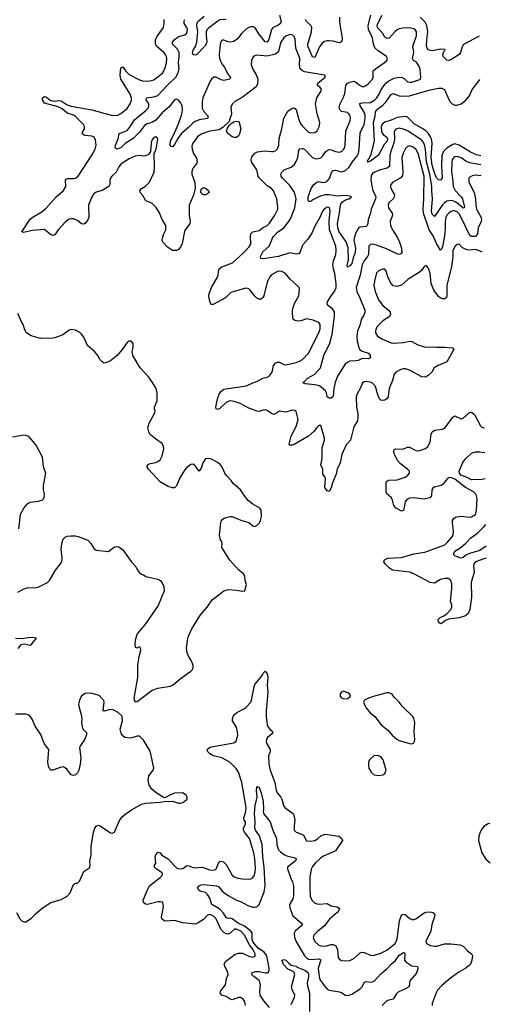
# Model space of a CAD drawing. Header units: inches. Extents: x 2057696 to 2160536, y 827480 to 1016834.
# Tile 242 of 256: x 2140369 to 2144932, y 897121 to 906667. Entities that reach past the tile are written whole.
import ezdxf

# ---------------------------------------------------------------- set-up
doc = ezdxf.new("R2010")
doc.units = ezdxf.units.IN
doc.header["$MEASUREMENT"] = 0
doc.layers.add('C1849', color=7, linetype='Continuous')
doc.layers.add('C1940', color=7, linetype='Continuous')

msp = doc.modelspace()

# ---------------------------------------------------------------- linework, layer by layer
at = {"layer": 'C1849', "color": 5}
for points, elevation in [([(2140947.2, 900000), (2140965.5, 899930), (2140970.5, 899890), (2140968.4, 899851.6), (2140975.8, 899810), (2140984.6, 899784.6), (2141016.1, 899756.1), (2141017.8, 899737.8), (2141001.2, 899690), (2140958.5, 899630), (2140950.3, 899610), (2140961.3, 899510), (2140955.8, 899450), (2140942.6, 899390), (2140930, 899366.6), (2140910, 899347.3), (2140890, 899340.7), (2140870, 899347.3), (2140830, 899396.9), (2140810, 899414), (2140790, 899422.6), (2140770, 899420.4), (2140690, 899389.7), (2140671.6, 899391.6), (2140661.4, 899401.4), (2140648.2, 899430), (2140642.2, 899470), (2140650.9, 899590.9), (2140607.8, 899650), (2140575.7, 899735.7), (2140518, 899818), (2140490, 899885.2), (2140470, 899914), (2140450, 899929), (2140430, 899932.7), (2140330, 899934)], 420), ([(2140337.3, 898010), (2140370, 897951.3), (2140390, 897931), (2140410, 897921), (2140430, 897921), (2140485.4, 897954.6), (2140522.3, 897997.7), (2140585.7, 898054.3), (2140670, 898107), (2140770, 898136.9), (2140830.8, 898169.2), (2140857.7, 898202.3), (2140890, 898282.8), (2140910, 898294.8), (2140930, 898296), (2140950, 898316), (2140991.9, 898408.1), (2141050, 898446.8), (2141053.3, 898470), (2141049.7, 898509.7), (2141062.7, 898570), (2141062.8, 898650), (2141084.4, 898790), (2141098.7, 898830), (2141110, 898847.7), (2141130, 898857.1), (2141150, 898852.4), (2141230, 898794.9), (2141250, 898784.4), (2141270, 898780.5), (2141290, 898791), (2141337, 898903), (2141362.9, 898937.1), (2141390, 898961.8), (2141453.3, 899006.7), (2141550, 899061.2), (2141590, 899071.3), (2141730, 899080.5), (2141790, 899092), (2141810, 899087.3), (2141850, 899091.3), (2141910, 899071.3), (2141930, 899071), (2141950, 899076), (2141994, 899110), (2141994, 899130), (2141984, 899150), (2141947.7, 899172.3), (2141870, 899169.2), (2141824.7, 899150), (2141790, 899128), (2141770, 899122), (2141691.3, 899171.3), (2141650, 899206), (2141624.7, 899244.7), (2141615.1, 899290), (2141622.6, 899337.4), (2141662.7, 899390), (2141669.4, 899410.6), (2141642.4, 899550), (2141630, 899581.2), (2141570, 899681.2), (2141530, 899722), (2141510, 899722), (2141455.3, 899704.7), (2141430, 899702), (2141390, 899709), (2141370, 899724), (2141353.2, 899750), (2141342.7, 899790), (2141366.6, 899870), (2141363.7, 899910), (2141358.7, 899918.7), (2141325.2, 899950), (2141276.1, 899976.1), (2141250, 899979.6), (2141190, 899962.7), (2141184.5, 899964.5), (2141179, 899970), (2141182.3, 900000)], 420), ([(2142557.4, 897110), (2142555.4, 897130), (2142549.7, 897150), (2142535.8, 897170), (2142510, 897186), (2142490, 897185.8), (2142430, 897166), (2142410, 897172.1), (2142370, 897196.5), (2142330.6, 897210.6), (2142313.5, 897230), (2142315.6, 897250), (2142363.9, 897310), (2142374.8, 897370), (2142390.8, 897410), (2142388.7, 897430), (2142358.2, 897490), (2142353.3, 897510), (2142363.7, 897536.3), (2142456.8, 897603.2), (2142490, 897618.2), (2142530, 897616.3), (2142590, 897586.7), (2142630, 897578), (2142651.3, 897588.7), (2142653, 897610), (2142633.1, 897650), (2142596.7, 897696.7), (2142550.5, 897790), (2142515, 897830), (2142471.3, 897848.7), (2142451.1, 897848.9), (2142409.5, 897810.5), (2142390, 897801.8), (2142370, 897805.6), (2142350, 897817.9), (2142320.4, 897850), (2142272.9, 897950), (2142251.6, 897971.6), (2142230, 897984.7), (2142210, 897990.4), (2142190, 897985.5), (2142150, 897942.3), (2142098.9, 897910), (2142070, 897897.8), (2141951.9, 897911.9), (2141870, 897933.8), (2141785.8, 897925.8), (2141769.4, 897930), (2141746.6, 897950), (2141743.7, 897970), (2141758.4, 898030), (2141762.9, 898070), (2141756, 898110), (2141734.9, 898114.9), (2141710, 898113.8), (2141609.7, 898089.7), (2141590, 898093), (2141570, 898107), (2141565.1, 898130), (2141607.6, 898232.4), (2141629.6, 898270), (2141732.3, 898350), (2141751.5, 898370), (2141755.1, 898390), (2141750, 898397), (2141696.2, 898430), (2141675.1, 898450), (2141676, 898470), (2141689.4, 898490.6), (2141683, 898550), (2141690, 898570.5), (2141710, 898595.5), (2141730, 898590.6), (2141747.6, 898567.6), (2141808.9, 898530), (2141870, 898462.7), (2141890, 898445), (2141910, 898436.3), (2141930, 898433.5), (2141950, 898436.9), (2141990, 898467.1), (2142010, 898463.8), (2142050, 898446.1), (2142070, 898443.1), (2142130, 898451.6), (2142150, 898448.9), (2142210, 898425.1), (2142250, 898421.8), (2142270, 898429.2), (2142279.2, 898440.8), (2142298.5, 898490), (2142310, 898505.5), (2142330, 898509.2), (2142350, 898498.4), (2142370, 898476.1), (2142430, 898374.6), (2142450, 898356.9), (2142484.8, 898344.8), (2142530, 898336.5), (2142590, 898333.1), (2142610, 898338.7), (2142628.8, 898351.2), (2142645.6, 898374.4), (2142653.9, 898406.1), (2142655, 898445), (2142649.3, 898530.7), (2142638.7, 898590), (2142597, 898730), (2142548.5, 898790), (2142537.9, 898810), (2142538.1, 898830), (2142559.4, 898870), (2142557.4, 898890), (2142547.2, 898907.2), (2142541.7, 898930), (2142561.2, 898990), (2142566.9, 899030), (2142523.9, 899270), (2142490.6, 899370), (2142467.7, 899407.7), (2142407.5, 899467.5), (2142330, 899509.9), (2142250, 899529.9), (2142230, 899539.8), (2142213, 899550), (2142194.7, 899570), (2142187.3, 899590), (2142209.2, 899610), (2142230, 899618.3), (2142445.4, 899654.6), (2142469.1, 899670.9), (2142483, 899730), (2142482.4, 899762.4), (2142470, 899809.4), (2142434, 899870), (2142431.6, 899890), (2142438.7, 899910), (2142451.6, 899930), (2142476.2, 899950), (2142550, 899988), (2142561.6, 900000)], 380), ([(2142760.9, 900000), (2142758, 899970), (2142757.6, 899910), (2142768.2, 899830), (2142774.1, 899814.1), (2142790, 899790.3), (2142816.3, 899770), (2142823, 899750), (2142771.7, 899708.3), (2142761.2, 899690), (2142758.9, 899670), (2142764.7, 899644.7), (2142798, 899590), (2142796.5, 899570), (2142782.2, 899530), (2142785.3, 899450), (2142798.9, 899390), (2142842.9, 899270), (2142855, 899195), (2142864.4, 899170), (2142900.2, 899130), (2142911.9, 899110), (2142927.6, 899050), (2142941.2, 899030), (2143015.1, 898975.1), (2143023.5, 898963.5), (2143035.6, 898910), (2143029.2, 898850), (2143031.7, 898810), (2143049.4, 898789.4), (2143095.3, 898775.3), (2143120.2, 898760.2), (2143150, 898706.7), (2143190, 898701.2), (2143230, 898710.2), (2143255.4, 898724.6), (2143290, 898755.6), (2143330, 898770.3), (2143462.8, 898750), (2143494, 898730), (2143499.1, 898710), (2143430.9, 898609.1), (2143310, 898555.4), (2143290, 898542.3), (2143233.2, 898490), (2143210, 898458), (2143196.5, 898430), (2143182, 898350), (2143182.2, 898250), (2143186.5, 898170), (2143203.1, 898130), (2143226.3, 898106.3), (2143250, 898095.6), (2143271.3, 898091.3), (2143350, 898098.8), (2143390, 898077.1), (2143444.7, 898064.7), (2143470.4, 898050), (2143462.8, 898030), (2143448.2, 898010), (2143372.4, 897947.6), (2143321.6, 897878.4), (2143260.2, 897830), (2143222.4, 897790), (2143216.5, 897770), (2143218, 897758), (2143230.3, 897730), (2143270, 897695.8), (2143290, 897686.5), (2143330, 897686), (2143390, 897700.4), (2143410, 897699.8), (2143430, 897690.1), (2143445, 897670), (2143450.9, 897650), (2143456.2, 897576.2), (2143470, 897556.3), (2143490, 897546), (2143530, 897541.3), (2143570, 897546.7), (2143610, 897564.9), (2143670, 897621.3), (2143690, 897627.2), (2143710, 897623.6), (2143770, 897597.4), (2143790, 897594.9), (2143810, 897598.9), (2143870, 897616.5), (2143930, 897644.5), (2144010, 897710.3), (2144028.8, 897751.2), (2144050.6, 897929.4), (2144070, 897983.8), (2144090, 897994), (2144110, 897988.7), (2144153.2, 897953.2), (2144170, 897944.2), (2144190, 897943.2), (2144210, 897951.3), (2144290, 898008), (2144310, 898015.8), (2144350, 898016.9), (2144374, 898010), (2144394.9, 897990), (2144392.2, 897970), (2144365.1, 897894.9), (2144355.6, 897830), (2144308.9, 897730), (2144314.4, 897710), (2144351.1, 897691.1), (2144390, 897684.7), (2144413.8, 897686.2), (2144486.9, 897706.9), (2144508.8, 897708.8), (2144550, 897708.8), (2144636.7, 897696.7), (2144670, 897684), (2144710, 897640.7), (2144750.4, 897610.4), (2144758.8, 897590), (2144754.8, 897550), (2144738.8, 897510), (2144730, 897499), (2144694.8, 897470), (2144626.8, 897433.2), (2144545.3, 897374.7), (2144459.2, 897300.8), (2144421.4, 897258.6), (2144407.1, 897232.9), (2144368.9, 897130), (2144367.2, 897110)], 380), ([(2143726, 900000), (2143767.7, 899947.7), (2143814, 899910), (2143874.8, 899830), (2143938, 899778), (2143980.5, 899730), (2144027.7, 899690), (2144050, 899679.3), (2144150, 899648.2), (2144170, 899646), (2144190, 899657.3), (2144197.6, 899670), (2144200.5, 899690), (2144192.8, 899770), (2144200.5, 899850), (2144190, 899895.3), (2144181.2, 899910), (2144089.5, 900000)], 420), ([(2142790.6, 897090), (2142735.6, 897155.6), (2142701.3, 897210), (2142697.5, 897250), (2142705.2, 897310), (2142697.4, 897337.4), (2142690, 897350.9), (2142638.7, 897390), (2142621.6, 897410), (2142624.5, 897430), (2142659.8, 897440.2), (2142690, 897440.1), (2142752.6, 897427.4), (2142772.5, 897427.5), (2142783.7, 897436.3), (2142788.8, 897451.2), (2142787.4, 897472.6), (2142764.6, 897590), (2142754, 897610), (2142735.8, 897630), (2142683.7, 897663.7), (2142641.7, 897710), (2142629.1, 897730), (2142623.8, 897750), (2142623.4, 897810), (2142610.8, 897830.8), (2142550, 897877.9), (2142487.7, 897907.7), (2142430, 897950.4), (2142410, 897955.5), (2142390, 897953.7), (2142370, 897962.8), (2142344.2, 898004.2), (2142310, 898044.3), (2142234, 898090), (2142214, 898150), (2142190, 898185.6), (2142170, 898203.5), (2142119.2, 898219.2), (2142104.5, 898230), (2142094.5, 898250), (2142109.4, 898270), (2142130, 898280.3), (2142150, 898282.8), (2142278.8, 898270), (2142299.4, 898259.4), (2142339.6, 898210), (2142390, 898176.9), (2142470, 898132.2), (2142510, 898119), (2142580.3, 898080.3), (2142630, 898063.2), (2142650, 898061.2), (2142670, 898065.8), (2142692.3, 898087.7), (2142739.9, 898210), (2142749.9, 898270.1), (2142739.7, 898450), (2142725.4, 898550), (2142719.3, 898670), (2142694.7, 898754.7), (2142656.3, 898810), (2142648.1, 898830), (2142651.3, 898890), (2142645.9, 898970), (2142652.5, 899050), (2142673.2, 899130), (2142663.9, 899190), (2142670, 899232), (2142690, 899222.8), (2142712.2, 899170), (2142730.4, 899090.4), (2142734, 899010), (2142730.8, 898990), (2142734.8, 898970), (2142797, 898890), (2142822.6, 898810), (2142860.3, 898730), (2142862.8, 898670), (2142880.2, 898620.2), (2142898, 898598), (2142935.8, 898570), (2142970, 898556.3), (2143030, 898543.6), (2143052, 898530), (2143041.1, 898510), (2142966, 898450), (2142964.9, 898435.1), (2142994, 898350), (2143013.2, 898310), (2143024.3, 898270), (2143025.8, 898170), (2143017.7, 898142.3), (2142986.2, 898090), (2142990, 898054.8), (2143018.9, 897978.9), (2143099.5, 897910), (2143110.5, 897890), (2143039.1, 897830), (2143031.1, 897810), (2143032.8, 897770), (2143050.9, 897730), (2143130, 897591.7), (2143150, 897571.2), (2143170, 897559.8), (2143190, 897555.3), (2143270, 897562.7), (2143290.8, 897550.8), (2143263.6, 897470), (2143272.1, 897392.1), (2143280.6, 897360.6), (2143330, 897288.9), (2143350, 897268.9), (2143370, 897258.3), (2143470, 897241.1), (2143492.4, 897232.4), (2143530, 897208.8), (2143550, 897207.4), (2143590, 897219.6), (2143670.5, 897269.5), (2143688.5, 897291.5), (2143710, 897332.2), (2143721, 897339), (2143730, 897343.1), (2143770, 897335.9), (2143790, 897339.3), (2143810, 897350.2), (2143870, 897415.5), (2143933, 897467), (2143970, 897511.4), (2144013.8, 897546.2), (2144050, 897598.6), (2144090, 897624.2), (2144099.9, 897619.9), (2144105.3, 897610), (2144099.9, 897559.9), (2144100.9, 897550), (2144112.1, 897532.1), (2144170, 897494.9), (2144227.3, 897487.3), (2144228.2, 897468.2), (2144215.6, 897424.4), (2144152.4, 897350), (2144148.2, 897330), (2144150.4, 897310), (2144143, 897290), (2144123.2, 897276.8), (2144040, 897240), (2144019.7, 897220.3), (2143990.6, 897169.4), (2143950, 897162.6), (2143930, 897154), (2143882.8, 897110)], 360), ([(2144927.3, 898874.4), (2144910.3, 898869.7), (2144873.1, 898846.9), (2144855.1, 898824.9), (2144834.9, 898790), (2144820.3, 898750), (2144818.9, 898710), (2144850.3, 898590), (2144890, 898528.9), (2144932.5, 898491.7)], 420), ([(2143002, 897118), (2143034, 897190), (2143036, 897210), (2143010, 897265.1), (2143006.4, 897290), (2143036.2, 897410), (2143029.7, 897429.7), (2143020.7, 897440.7), (2142970, 897461.2), (2142926, 897506), (2142914.6, 897545.4), (2142915.3, 897550), (2142930, 897556.3), (2142950.8, 897550), (2142978.8, 897518.8), (2143001.6, 897501.6), (2143050, 897491.5), (2143061.3, 897481.3), (2143139.5, 897450), (2143166.1, 897426.1), (2143171.1, 897410), (2143169.2, 897390), (2143155.6, 897330), (2143159.4, 897299.4), (2143180.8, 897230), (2143180.5, 897050)], 340)]:
    msp.add_lwpolyline(points, dxfattribs=dict(at, elevation=elevation))
at = {"layer": 'C1849', "color": 5, "elevation": 420}
msp.add_lwpolyline([(2143806.8, 899533.2), (2143762, 899490), (2143752, 899470), (2143751.3, 899430), (2143756, 899410), (2143776.3, 899370), (2143805.7, 899345.7), (2143850, 899340.5), (2143890, 899347.3), (2143910, 899358), (2143921.2, 899390), (2143892.3, 899490), (2143870, 899519.3), (2143850, 899529.2)], close=True, dxfattribs=at)
at = {"layer": 'C1940', "color": 5}
for points, elevation in [([(2144852.3, 904415), (2144850, 904415.4), (2144790, 904439.2), (2144730, 904431.8), (2144710, 904433.9), (2144683.6, 904443.6), (2144659.3, 904459.3), (2144630, 904489.5), (2144610, 904487), (2144590.3, 904469.7), (2144570.3, 904430), (2144569.4, 904369.4), (2144557.8, 904270), (2144528.8, 904170), (2144511.8, 904090), (2144510, 903988), (2144506.6, 903973.4), (2144490, 903960.7), (2144470, 903960.5), (2144445.6, 903970), (2144430, 903983), (2144384.1, 904044.1), (2144357.5, 904110), (2144349.8, 904209.8), (2144330, 904261.2), (2144310, 904284), (2144290, 904273.2), (2144264.4, 904235.6), (2144244.1, 904215.9), (2144136, 904150), (2144070, 904092.1), (2144030, 904079.6), (2143990, 904086.6), (2143970, 904109.2), (2143943.5, 904163.5), (2143922.9, 904230), (2143910, 904249.3), (2143890, 904249.5), (2143870, 904242.4), (2143845.5, 904230), (2143830, 904212.3), (2143809.3, 904130.7), (2143803.9, 904090), (2143815.8, 904030), (2143847.9, 903950), (2143890, 903896.5), (2143945.3, 903850), (2143960.3, 903830), (2143965.3, 903810), (2143953.1, 903786.9), (2143890, 903746), (2143831.8, 903690), (2143818.7, 903650), (2143820.3, 903630), (2143840, 903600), (2143887.9, 903567.9), (2143970, 903533.6), (2143990, 903531.3), (2144090, 903538.2), (2144150, 903549.1), (2144170, 903546.5), (2144230, 903515.3), (2144290, 903496.1), (2144330, 903492.8), (2144370, 903496.5), (2144410, 903490.3), (2144492.5, 903492.5), (2144564.7, 903484.7), (2144578, 903470), (2144510.8, 903350), (2144425.8, 903314.2), (2144388.7, 903291.3), (2144366.8, 903250), (2144330, 903216), (2144310, 903203.7), (2144290, 903199.5), (2144270, 903204.5), (2144150, 903268.7), (2144110, 903281.4), (2144090, 903282), (2144064.8, 903275.2), (2144016.4, 903250), (2144000.8, 903230), (2143985.5, 903170), (2143953.2, 903090), (2143941.6, 903010), (2143930.3, 902989.7), (2143910, 902979.5), (2143890, 902975.6), (2143870, 902978.4), (2143857, 902990), (2143840.4, 903030), (2143819.1, 903110), (2143790, 903144), (2143770, 903152.9), (2143730, 903158.5), (2143710, 903155.8), (2143693.5, 903146.5), (2143672, 903090), (2143641.2, 903038.8), (2143632.4, 903010), (2143636.2, 902910), (2143646.4, 902850), (2143648.3, 902810), (2143643.8, 902776.2), (2143610, 902719.5), (2143578.2, 902590), (2143536.3, 902543.7), (2143494, 902450), (2143475.9, 902370), (2143447.4, 902310), (2143438.6, 902261.4), (2143403.1, 902176.9), (2143390, 902127), (2143370, 902093), (2143350, 902100.4), (2143326.6, 902130), (2143333.9, 902213.9), (2143329.7, 902230), (2143310, 902259), (2143308.3, 902310), (2143289.7, 902350), (2143303.2, 902410), (2143301.8, 902518.2), (2143323.5, 902590), (2143323.8, 902610), (2143290, 902732.3), (2143270, 902733.3), (2143250, 902713.6), (2143224.1, 902675.9), (2143170.7, 902629.3), (2143030, 902548.8), (2143010, 902541.5), (2142990, 902542.4), (2142982.4, 902550), (2143003.1, 902630), (2143050, 902722.4), (2143069.8, 902790), (2143050, 902868.7), (2143038, 902878), (2143010, 902879.7), (2142950, 902863.1), (2142890, 902869.8), (2142850, 902846), (2142830, 902839.8), (2142810, 902849), (2142770, 902878.6), (2142750, 902883.4), (2142730, 902881.4), (2142690, 902867.5), (2142670, 902869.9), (2142631.5, 902888.5), (2142590, 902900.9), (2142505.5, 902945.5), (2142450, 902965.1), (2142410, 902970.9), (2142390, 902966.6), (2142370, 902955.3), (2142310, 902897.2), (2142290, 902886), (2142275.6, 902895.6), (2142270.9, 902910), (2142287.6, 902992.4), (2142304.2, 903035.8), (2142319, 903061), (2142350, 903086), (2142570, 903117.7), (2142630, 903147.1), (2142670, 903158.8), (2142727.1, 903192.9), (2142770, 903201.1), (2142789.6, 903210), (2142816.8, 903250), (2142830, 903313.7), (2142850, 903335.8), (2142870, 903346.3), (2142890, 903346.7), (2142930, 903325.3), (2142950, 903322), (2143050, 903342.3), (2143090, 903359), (2143110, 903372.9), (2143170, 903432.2), (2143268.3, 903630), (2143281.7, 903670), (2143281.3, 903710), (2143270, 903729.4), (2143215.1, 903755.1), (2143150, 903766.2), (2143094.1, 903745.9), (2143070, 903743.5), (2143037.2, 903750), (2143022, 903762), (2143016.9, 903776.9), (2143014, 903830), (2143018, 903870), (2143037.4, 903922.6), (2143075.1, 903990), (2143083.6, 904050), (2143078.4, 904070), (2143070, 904080.9), (2142991.3, 904151.3), (2142942, 904210), (2142910, 904226.6), (2142890, 904229.7), (2142870, 904226.6), (2142810, 904192.2), (2142790, 904171.5), (2142770, 904121.2), (2142736.5, 903990), (2142727.3, 903972.7), (2142710, 903958), (2142690, 903957.2), (2142670, 903966.6), (2142644.8, 903990), (2142605.3, 904045.3), (2142590, 904056.5), (2142570, 904062.3), (2142550, 904061.7), (2142417.4, 904022.6), (2142364.7, 903970), (2142246.2, 903906.2), (2142230, 903904.5), (2142222.7, 903910), (2142210, 903948), (2142203.5, 903990), (2142206.3, 904013.7), (2142229.7, 904070), (2142287.8, 904170), (2142294, 904190), (2142296.2, 904230), (2142304.5, 904250), (2142329.4, 904270), (2142431.5, 904308.5), (2142537.6, 904402.4), (2142594, 904466), (2142609.2, 904490), (2142607, 904570), (2142611, 904590), (2142630, 904609), (2142690, 904624), (2142724.2, 904650), (2142770, 904672.6), (2142790, 904693.1), (2142842.4, 904770), (2142871.9, 904830), (2142873.8, 904850), (2142861.5, 904930), (2142828.8, 905008.8), (2142811.2, 905030), (2142770, 905057.2), (2142692.6, 905132.6), (2142682.3, 905150), (2142669.8, 905210), (2142616.4, 905290), (2142612.6, 905310), (2142621.8, 905338.2), (2142648.5, 905371.5), (2142675, 905385), (2142743.6, 905396.4), (2142810, 905387.4), (2142828, 905390), (2142850, 905396.4), (2142870, 905415.5), (2142881.4, 905450), (2142883.9, 905516.1), (2142910.8, 905610), (2142930, 905710.8), (2142970, 905780.7), (2143009.7, 905810.3), (2143030, 905812.4), (2143050, 905796.3), (2143072.8, 905710), (2143090, 905664.4), (2143110, 905635.8), (2143170, 905576.3), (2143190, 905568.5), (2143230, 905573), (2143254.5, 905590), (2143272.6, 905627.4), (2143279.1, 905670), (2143252.8, 905752.8), (2143237.6, 905850), (2143249.7, 905910), (2143289.7, 905970), (2143297, 905990), (2143283.7, 906010), (2143256, 906030), (2143259.5, 906050), (2143331.8, 906110), (2143330, 906126), (2143329, 906129), (2143326, 906130), (2143130, 906161.9), (2143109.9, 906169.9), (2143089.9, 906189.9), (2143083.2, 906230), (2143087.2, 906290), (2143048.2, 906390), (2143039.3, 906479.3), (2143030, 906502.7), (2143016.8, 906516.8), (2142990, 906523.5), (2142950, 906506), (2142930, 906489.7), (2142902, 906450), (2142877.5, 906362.5), (2142870, 906349.1), (2142850, 906333.3), (2142770, 906311.8), (2142670, 906321.3), (2142650, 906317.6), (2142634.6, 906305.4), (2142617.6, 906270), (2142615.3, 906230), (2142630, 906187.7), (2142665.6, 906125.6), (2142677.3, 906090), (2142676.2, 906043.8), (2142663.6, 906016.4), (2142528.1, 905911.9), (2142463.1, 905876.9), (2142432.4, 905850), (2142417.6, 905822.4), (2142421.6, 905750), (2142405.1, 905694.9), (2142398.9, 905681.1), (2142339.8, 905620.2), (2142302.4, 905597.6), (2142213.7, 905586.3), (2142130, 905557.1), (2142094.7, 905530), (2142046.9, 905470), (2142039.7, 905440.3), (2142040.2, 905410), (2142054.9, 905370), (2142083.1, 905323.1), (2142089.3, 905290), (2142084.2, 905270), (2142050.2, 905229.8), (2142040.3, 905210), (2142037.3, 905190), (2142038.5, 905170), (2142067.5, 905087.5), (2142069.6, 905030), (2142054.7, 904965.3), (2142012.2, 904870), (2142013.4, 904770), (2142021.4, 904710), (2142019.1, 904690), (2142007.7, 904670), (2141973.5, 904630), (2141966.1, 904613.9), (2141943.6, 904496.4), (2141930, 904461.2), (2141910, 904439.5), (2141890, 904429.5), (2141850, 904429.6), (2141801.7, 904461.7), (2141758, 904510), (2141752.3, 904530), (2141755.6, 904550), (2141767.8, 904590), (2141787.6, 904630), (2141786.6, 904670), (2141750.8, 904730), (2141720.3, 904800.3), (2141690.5, 904850.5), (2141650, 904887.2), (2141591.8, 904911.8), (2141562.6, 904962.6), (2141536.9, 904990), (2141534.3, 905010), (2141550, 905028.5), (2141590, 905051.4), (2141626.8, 905090), (2141671.8, 905190), (2141676, 905236), (2141672.2, 905367.8), (2141691.1, 905411.1), (2141707.6, 905507.6), (2141701.6, 905521.6), (2141690, 905531.5), (2141670, 905522.9), (2141650, 905499.3), (2141642.6, 905470), (2141638, 905390), (2141619.4, 905360.6), (2141590, 905346), (2141570, 905344.2), (2141530, 905350.7), (2141490, 905343.1), (2141430, 905316.3), (2141354.5, 905270), (2141330, 905241.2), (2141305.1, 905190), (2141264.1, 905150), (2141250.1, 905130), (2141244.5, 905110), (2141243.5, 905070), (2141232.9, 905050), (2141170.3, 905009.7), (2141110, 904993.7), (2141086.1, 904973.9), (2141070.4, 904949.6), (2141036.4, 904870), (2141039.3, 904750), (2141030, 904725.1), (2141007.1, 904692.9), (2140990, 904684.7), (2140970, 904688.7), (2140930, 904720.5), (2140890, 904736.3), (2140870, 904736.9), (2140850, 904731.3), (2140810, 904705.1), (2140742, 904630), (2140710, 904580.9), (2140690, 904574), (2140670, 904580.5), (2140610, 904633.3), (2140490, 904622.4), (2140410, 904602.9), (2140389.2, 904609.2), (2140470, 904732.6), (2140491.2, 904750), (2140578.7, 904801.3), (2140622.6, 904837.4), (2140723.7, 904950), (2140792.7, 905010), (2140817.1, 905050), (2140813.3, 905110), (2140820.6, 905119.4), (2140832.3, 905127.7), (2140890, 905125.7), (2140909.9, 905130.1), (2140935.3, 905150), (2141070, 905354.6), (2141099.8, 905410), (2141110.7, 905450), (2141103.3, 905503.3), (2141089.8, 905529.8), (2141070, 905536.8), (2141004.7, 905544.7), (2140989.7, 905550), (2140973.7, 905570), (2140998.8, 905610), (2140998.8, 905630), (2140988.8, 905650), (2140910, 905727), (2140890, 905739.9), (2140830, 905758.8), (2140781.1, 905801.1), (2140742.7, 905822.7), (2140610, 905858.8), (2140590.9, 905890), (2140589.8, 905910), (2140610, 905923.2), (2140630, 905916.9), (2140665.8, 905885.8), (2140679.8, 905879.8), (2140710, 905875.5), (2140750, 905884.3), (2140770, 905880.6), (2140830, 905842.3), (2140867.9, 905827.9), (2141070, 905794), (2141270, 905739), (2141319.6, 905740.4), (2141350, 905755.6), (2141410, 905804.9), (2141442, 905850), (2141454.4, 905885.6), (2141452.5, 905910), (2141436.4, 905950), (2141350.4, 906090), (2141343.7, 906130), (2141350, 906200.7), (2141370, 906210.3), (2141395.8, 906170), (2141430, 906134.2), (2141530, 906083.5), (2141570, 906070.3), (2141630, 906073.4), (2141670, 906084.9), (2141752.9, 906147.1), (2141777.2, 906190), (2141793.1, 906246.9), (2141796, 906290), (2141792.4, 906310), (2141783.5, 906330), (2141767.4, 906350), (2141695.3, 906410), (2141687.7, 906430), (2141686.5, 906450), (2141687.8, 906470), (2141700, 906500), (2141765.1, 906590), (2141771, 906630), (2141769.7, 906670)], 380), ([(2142888.9, 906710), (2142903.8, 906650), (2142898, 906630), (2142872.3, 906610), (2142828.5, 906591.5), (2142810.1, 906570), (2142784.2, 906475.8), (2142770, 906448.5), (2142750, 906452.9), (2142689, 906530), (2142659.3, 906579.3), (2142650, 906589.8), (2142630, 906597.6), (2142610, 906597.6), (2142590, 906590.9), (2142570, 906576.4), (2142524.2, 906535.8), (2142480.3, 906479.7), (2142445.9, 906454.1), (2142410, 906447.9), (2142390, 906450.8), (2142350, 906466.6), (2142332.4, 906467.6), (2142322.2, 906457.8), (2142313.5, 906426.5), (2142304.2, 906330), (2142306.3, 906290), (2142330, 906239.5), (2142360, 906200), (2142385.9, 906145.9), (2142413.3, 906106.7), (2142405.5, 906090), (2142350, 906077.5), (2142323.8, 906083.8), (2142270, 906110.9), (2142250.3, 906109.7), (2142230, 906091.2), (2142216.5, 906070), (2142145.4, 905910), (2142137.1, 905870), (2142137.8, 905810), (2142155.6, 905775.6), (2142195.8, 905730), (2142190.7, 905710), (2142110, 905695.4), (2142070, 905680.9), (2142050, 905667.5), (2142010, 905625.2), (2141937.9, 905562.1), (2141904, 905516), (2141870, 905456), (2141850, 905432.7), (2141838, 905438), (2141828.8, 905448.8), (2141831.1, 905490), (2141877.5, 905582.5), (2141911.9, 905668.1), (2141940.2, 905750), (2141949.2, 905790), (2141944.7, 905830), (2141930, 905864.7), (2141910, 905886.6), (2141890, 905895.5), (2141870.7, 905890), (2141817.5, 905822.5), (2141750, 905762.8), (2141690, 905693.6), (2141650, 905669.9), (2141604.5, 905655.5), (2141578.8, 905641.2), (2141530, 905574.7), (2141470, 905514), (2141392.9, 905467.1), (2141350, 905424.2), (2141310, 905412.7), (2141300.1, 905420.1), (2141295.1, 905430), (2141297.4, 905450), (2141323.5, 905510), (2141335.5, 905564.5), (2141390, 905581.1), (2141410, 905593.1), (2141436.7, 905623.3), (2141483.3, 905696.7), (2141596.8, 905790), (2141614.6, 905810), (2141621.1, 905830), (2141620.7, 905850), (2141594.3, 905890), (2141599.5, 905910), (2141670, 905917.9), (2141710, 905932.9), (2141800.5, 906030), (2141884.7, 906110), (2141906.6, 906150), (2141916.6, 906190), (2141908, 906250), (2141915, 906310), (2141914.3, 906350), (2141899.7, 906379.7), (2141849.8, 906430), (2141849.8, 906450), (2141867.7, 906470), (2141910, 906502.5), (2141970, 906519.3), (2141986.4, 906533.6), (2141994.3, 906550), (2141996.8, 906570), (2141990.6, 906590), (2141965.7, 906630), (2141963.8, 906656.2), (2141969, 906670)], 360), ([(2142370, 906669.7), (2142310, 906663.9), (2142290, 906653.6), (2142197.7, 906582.3), (2142186.9, 906570), (2142178.8, 906550), (2142176.9, 906516.9), (2142184.4, 906450), (2142170, 906417.2), (2142086.8, 906330), (2142070, 906323), (2142050, 906326.6), (2142045.4, 906345.4), (2142051.6, 906370), (2142074.4, 906405.6), (2142088.5, 906450), (2142097.6, 906550), (2142088.4, 906611.6), (2142090, 906636.5), (2142096.7, 906650), (2142159.2, 906700.8)], 340), ([(2144842.3, 905153.1), (2144790, 905159.3), (2144765.1, 905154.9), (2144737.5, 905142.5), (2144725.3, 905130), (2144725.8, 905090), (2144775.2, 904990), (2144788.5, 904930), (2144791.7, 904870), (2144799.4, 904830), (2144843.9, 904750), (2144847.3, 904730), (2144843.8, 904710), (2144816.1, 904650), (2144809.2, 904590), (2144790, 904565.6), (2144750, 904564.8), (2144734.1, 904574.1), (2144651.4, 904750), (2144630, 904783.6), (2144610, 904802.3), (2144590, 904812.5), (2144570, 904813.5), (2144553.1, 904806.9), (2144529.3, 904790), (2144511.8, 904770), (2144501.7, 904750), (2144494.5, 904710), (2144495.6, 904635.6), (2144487.5, 904570), (2144470, 904465.2), (2144459, 904441), (2144450, 904433.3), (2144410, 904496), (2144377.1, 904570), (2144339.2, 904630), (2144283.2, 904790), (2144280.2, 904830), (2144288.5, 904930), (2144292.4, 905150), (2144234.4, 905370), (2144210, 905409.8), (2144190, 905426.8), (2144150, 905442.4), (2144125.1, 905434.9), (2144110, 905417.6), (2144090, 905378), (2144075.3, 905330), (2144085.1, 905190), (2144082.3, 905157.7), (2144066.2, 905133.8), (2143988.1, 905091.9), (2143967.4, 905070), (2143963.2, 905050), (2143969.2, 905030), (2144002.5, 904970), (2144001.7, 904950), (2143989.3, 904930), (2143949.2, 904890), (2143941.8, 904870), (2143944, 904844), (2143981.7, 904790), (2143984.9, 904770), (2143962.3, 904710), (2143965, 904670), (2143983.8, 904630), (2144030, 904559.6), (2144052.1, 904510), (2144072.8, 904450), (2144075.3, 904410), (2144063.9, 904396.1), (2144050, 904391.3), (2144030, 904395.6), (2143925.1, 904445.1), (2143830, 904480.9), (2143790, 904491.4), (2143770, 904488), (2143754.6, 904470), (2143750.8, 904389.2), (2143742.6, 904370), (2143710, 904327.6), (2143691.3, 904290), (2143670.1, 904190), (2143630.8, 904070), (2143637.5, 904030), (2143668, 903970), (2143714.7, 903850), (2143716.9, 903830), (2143710.2, 903810), (2143681.1, 903758.9), (2143669.3, 903710), (2143644.8, 903650), (2143636.7, 903596.7), (2143640.7, 903550), (2143656.5, 903490), (2143667.8, 903470), (2143690, 903454.4), (2143752.6, 903432.6), (2143769, 903410), (2143770.3, 903390), (2143750, 903379.8), (2143690, 903381.7), (2143650, 903362.7), (2143630, 903358.7), (2143570, 903355.4), (2143530, 903332.8), (2143452.4, 903210), (2143427.4, 903150), (2143415.3, 903090), (2143410, 903018), (2143406.8, 903010), (2143390, 902996), (2143370, 902996), (2143350, 903009.2), (2143342.7, 903050), (2143333.2, 903070), (2143275.5, 903115.5), (2143230, 903125.7), (2143136, 903136), (2143122, 903142), (2143115.3, 903150), (2143130, 903158.8), (2143159.5, 903190), (2143229.8, 903230.2), (2143287, 903293), (2143319.8, 903410), (2143376.3, 903530), (2143400.7, 903619.3), (2143421.4, 903790), (2143421.5, 903830), (2143403.3, 903863.3), (2143367.6, 903890), (2143349.5, 903910), (2143354, 903930), (2143389.9, 903990), (2143421.9, 904030), (2143438.5, 904070), (2143438.5, 904110), (2143425.4, 904205.4), (2143411.6, 904250), (2143406.2, 904290), (2143412.8, 904330), (2143434.2, 904390), (2143438.6, 904430), (2143433.2, 904470), (2143374.9, 904630), (2143370.4, 904710), (2143380.3, 904810), (2143378, 904830), (2143370, 904845.1), (2143350, 904849.7), (2143320.3, 904830), (2143304, 904810), (2143278.2, 904750), (2143230, 904665.4), (2143201.8, 904598.2), (2143162.5, 904537.5), (2143115.8, 904484.2), (2143107.2, 904470), (2143090, 904414.5), (2143078.9, 904401.1), (2143070, 904395.6), (2143050, 904394.4), (2142990, 904405), (2142877.3, 904370), (2142730, 904347.8), (2142707.8, 904350), (2142703.5, 904370), (2142725.3, 904414.7), (2142787.5, 904472.5), (2142801.5, 904498.5), (2142819.1, 904550), (2142830, 904566), (2142870, 904606.4), (2142930, 904650.2), (2142977.5, 904710), (2142997.5, 904742.5), (2143038.3, 904841.7), (2143049.3, 904929.3), (2143041.9, 904970), (2143030, 904996.4), (2142990, 905059.2), (2142917.4, 905130), (2142905.6, 905150), (2142901.7, 905170), (2142910.8, 905189.2), (2142935.1, 905210), (2143002.3, 905237.7), (2143030, 905260.3), (2143050, 905290.3), (2143067.3, 905330), (2143077.4, 905402.6), (2143086.5, 905413.5), (2143110, 905417.2), (2143130, 905411), (2143210, 905330.2), (2143230, 905319.7), (2143250, 905317.2), (2143290, 905326.9), (2143310, 905347.4), (2143335.4, 905384.6), (2143350, 905398), (2143370, 905407.1), (2143390, 905405.8), (2143431.1, 905388.9), (2143470, 905382.3), (2143490, 905388.8), (2143510, 905406.7), (2143521.5, 905430), (2143525.3, 905450), (2143532.5, 905587.5), (2143573.1, 905690), (2143576.3, 905716.3), (2143570, 905741.2), (2143558.7, 905758.7), (2143547.1, 905767.1), (2143490, 905776.9), (2143475.8, 905790), (2143467.7, 905810), (2143468.7, 905830), (2143476.1, 905850), (2143510, 905914.9), (2143522.1, 905950), (2143532.1, 906030), (2143548.7, 906050), (2143570, 906061.4), (2143610, 906069.2), (2143630, 906062), (2143670, 906028.7), (2143690, 906017.6), (2143710, 906017.6), (2143730, 906028.8), (2143755.8, 906050), (2143789.6, 906090), (2143797, 906110), (2143796.2, 906170), (2143818.3, 906190), (2143907.2, 906250), (2143927.6, 906270), (2143936.9, 906290), (2143924.7, 906310), (2143844.5, 906364.5), (2143814.2, 906394.2), (2143799.9, 906430), (2143789.2, 906490), (2143751.7, 906570), (2143749, 906610), (2143773.6, 906710)], 360), ([(2143469.5, 906690), (2143470, 906638.8), (2143497.5, 906490), (2143497.1, 906470), (2143489.3, 906450.7), (2143470, 906442.9), (2143455.8, 906444.2), (2143410, 906458.2), (2143370, 906463.2), (2143350, 906462.3), (2143326, 906454), (2143302.3, 906437.7), (2143275.8, 906404.2), (2143230, 906298.9), (2143210, 906308), (2143161.6, 906410), (2143162.7, 906430), (2143200.2, 906550), (2143202.6, 906590), (2143192.5, 906610), (2143150, 906649.8), (2143139.6, 906670)], 360), ([(2144840.8, 905259.4), (2144730, 905279.4), (2144695.4, 905295.4), (2144650, 905326.1), (2144610, 905340.9), (2144590, 905337.8), (2144578.5, 905330), (2144564.2, 905310), (2144559.8, 905290), (2144555.7, 905190), (2144566.7, 905130), (2144573.5, 905050), (2144593, 905010), (2144650.1, 904950.1), (2144663.7, 904930), (2144682.8, 904850), (2144678, 904842), (2144670, 904839.8), (2144621.8, 904881.8), (2144598.3, 904898.3), (2144570, 904909.9), (2144546.7, 904913.3), (2144512.5, 904907.5), (2144488, 904892), (2144468.3, 904871.7), (2144390, 904758.9), (2144370, 904781.1), (2144362.7, 904810), (2144372.8, 904930), (2144364.1, 905010), (2144365.5, 905050), (2144344.6, 905170), (2144314.2, 905290), (2144305.4, 905410), (2144290, 905465.8), (2144271.9, 905491.9), (2144250, 905512.8), (2144130, 905589.2), (2144090, 905606), (2144050, 905614.7), (2144016.1, 905603.9), (2144006.1, 905593.9), (2144001.6, 905578.4), (2144003.8, 905510), (2143998.3, 905470), (2143967.5, 905392.5), (2143957.3, 905350), (2143954.3, 905245.7), (2143933.1, 905226.9), (2143868.6, 905211.4), (2143810.9, 905189.1), (2143788.5, 905171.5), (2143777.8, 905150), (2143775.2, 905110), (2143790, 905019.1), (2143822.3, 904950), (2143819.2, 904930), (2143777.4, 904830), (2143770.1, 904789.9), (2143746.9, 904730), (2143746.5, 904690), (2143739.5, 904670), (2143730, 904662.6), (2143670, 904655), (2143653.4, 904646.6), (2143630, 904601.5), (2143611.7, 904550), (2143609.6, 904530), (2143626.1, 904450), (2143623.5, 904410), (2143602.6, 904357.4), (2143590, 904303.5), (2143570, 904279.7), (2143547.5, 904267.5), (2143544.6, 904284.6), (2143557, 904343), (2143555.8, 904455.8), (2143533.7, 904513.7), (2143467.2, 904610), (2143454.9, 904650), (2143450.9, 904690), (2143471.8, 904790), (2143475.4, 904850), (2143482.2, 904877.8), (2143499.9, 904900.1), (2143530, 904919.3), (2143563.6, 904930), (2143587, 904950), (2143570, 904956.8), (2143530, 904961.7), (2143444.8, 904955.2), (2143370, 904968.3), (2143330, 904968.6), (2143282.9, 904957.1), (2143216.9, 904923.1), (2143190, 904904), (2143170, 904902.7), (2143165.3, 904925.3), (2143167.9, 904950), (2143194.7, 905030), (2143221.3, 905070), (2143250, 905092.4), (2143270, 905098.4), (2143310, 905087.8), (2143330, 905090.2), (2143350, 905099.7), (2143374.2, 905125.8), (2143393.3, 905186.7), (2143410, 905203.2), (2143430, 905206.3), (2143490, 905190.9), (2143530, 905204), (2143562.4, 905237.6), (2143596.5, 905290), (2143645, 905350), (2143653.7, 905370), (2143660.2, 905410), (2143670.4, 905569.6), (2143709.9, 905650), (2143718.6, 905710), (2143717.5, 905742.5), (2143710.3, 905770.3), (2143671.5, 905830), (2143667.1, 905852.9), (2143690, 905860.5), (2143770, 905864.1), (2143810, 905885.1), (2143832.9, 905910), (2143857.4, 905950), (2143874.6, 905990), (2143918.8, 906050), (2143950, 906074.6), (2144001.6, 906098.4), (2144030, 906107.4), (2144070, 906108.7), (2144096.7, 906096.7), (2144130, 906065.5), (2144150, 906059.7), (2144170, 906061.1), (2144250, 906087.2), (2144256, 906090), (2144259.3, 906110), (2144251.8, 906188.2), (2144240.7, 906220.7), (2144215.4, 906255.4), (2144187.6, 906270), (2144176.9, 906290), (2144191.9, 906350), (2144181.4, 906410), (2144218.3, 906510), (2144216.5, 906550), (2144205.9, 906565.9), (2144190, 906578.2), (2144150, 906587.1), (2144084.4, 906584.4), (2144050, 906578), (2144030, 906569), (2144010, 906551.4), (2143953, 906487), (2143930, 906482.8), (2143910, 906498.3), (2143892, 906532), (2143840.2, 906590), (2143836.2, 906610), (2143841.9, 906630), (2143884.9, 906710)], 340), ([(2144823.9, 906506), (2144673.7, 906426.3), (2144658, 906402), (2144645, 906350), (2144631.8, 906328.2), (2144550, 906276.1), (2144530.6, 906269.4), (2144510, 906275.2), (2144476.3, 906310), (2144472.5, 906330), (2144482.5, 906357.5), (2144495.8, 906370), (2144490, 906378.9), (2144450, 906379.9), (2144370, 906366.2), (2144350, 906367.8), (2144334.8, 906374.8), (2144319.6, 906390), (2144313.4, 906410), (2144316.2, 906470), (2144328.3, 906550), (2144318.5, 906610), (2144301.2, 906641.2), (2144252.9, 906690)], 320), ([(2144839.6, 905346.1), (2144797.7, 905357.7), (2144741.6, 905381.6), (2144630, 905448.7), (2144590, 905462), (2144570, 905457.5), (2144510, 905421.6), (2144478.6, 905390), (2144461.1, 905350), (2144458, 905250), (2144465.5, 905130), (2144450.7, 905109.3), (2144430, 905113.9), (2144410, 905132.8), (2144390, 905183.4), (2144370, 905256.4), (2144358, 905330), (2144367.3, 905470), (2144361.3, 905510), (2144352, 905532), (2144330, 905565.7), (2144307, 905590), (2144279.4, 905610), (2144195.5, 905655.5), (2144130, 905721.7), (2144110, 905728.8), (2144030, 905717), (2143970, 905691), (2143910, 905673.3), (2143885.4, 905654.6), (2143874.8, 905630), (2143879, 905579), (2143894.6, 905554.6), (2143930, 905527.9), (2143936.3, 905510), (2143931.7, 905490), (2143904.8, 905455.2), (2143850, 905353.6), (2143770, 905296.2), (2143745.8, 905285.8), (2143742.7, 905290), (2143747.4, 905310), (2143758, 905322), (2143776.4, 905363.6), (2143809.7, 905490.3), (2143799.7, 905670), (2143815.1, 905730), (2143818.3, 905770), (2143830, 905792.8), (2143890, 905837.4), (2143916.2, 905863.8), (2143970, 905942.9), (2143990, 905952.3), (2144047.3, 905927.3), (2144070, 905923.8), (2144150, 905929.1), (2144350, 905987), (2144430, 906003.3), (2144463.7, 906003.7), (2144489.6, 905989.6), (2144531.3, 905891.3), (2144544.2, 905870), (2144563.8, 905850), (2144590, 905837), (2144610, 905836.4), (2144650, 905850.1), (2144690, 905880.8), (2144732.3, 905930), (2144758, 905990), (2144805.4, 906050), (2144829.6, 906087.6)], 320), ([(2140350, 901115.3), (2140411.7, 901148.3), (2140450, 901160.9), (2140510, 901159.5), (2140550, 901164.4), (2140639.3, 901210), (2140659.5, 901230), (2140715.1, 901330), (2140766.6, 901390), (2140777.6, 901410), (2140782, 901450), (2140772.2, 901530), (2140778.9, 901590), (2140791.8, 901630), (2140810, 901650.4), (2140830, 901658), (2140870, 901663.7), (2140910, 901663.7), (2140937.5, 901657.5), (2141030, 901619.3), (2141059.1, 901590), (2141090, 901536), (2141110, 901524), (2141230, 901511), (2141290, 901555.5), (2141310, 901559.3), (2141330, 901557.1), (2141370, 901527.3), (2141450, 901414.8), (2141498.8, 901358.8), (2141511, 901330), (2141530, 901304.7), (2141550.9, 901290.9), (2141570, 901286), (2141592, 901270), (2141710, 901242.4), (2141730.2, 901230.2), (2141750, 901207.3), (2141768.4, 901170), (2141770.3, 901130), (2141712.3, 900987.7), (2141588.9, 900811.1), (2141510, 900713.2), (2141488.5, 900651.5), (2141485.5, 900605.5), (2141490, 900582), (2141510, 900576), (2141530.9, 900590.9), (2141537.3, 900577.3), (2141540.4, 900550), (2141524.4, 900490), (2141510.7, 900410.7), (2141510.7, 900290), (2141476, 900090), (2141478, 900070), (2141490, 900052), (2141510, 900058), (2141653.6, 900166.4), (2141710, 900187.4), (2141830, 900206), (2141850, 900214), (2141874, 900230), (2141923.9, 900276.1), (2142030, 900350.7), (2142046.6, 900370), (2142051.6, 900390), (2142050, 900406), (2142035.1, 900450), (2142008.9, 900488.9), (2141992.9, 900530), (2141988, 900570), (2141996, 900650), (2142006.5, 900690), (2142038.1, 900761.9), (2142123.8, 900896.2), (2142188.6, 900970), (2142236.3, 901043.7), (2142350, 901130.3), (2142390, 901142.8), (2142470, 901136.4), (2142530, 901125.5), (2142552.7, 901130), (2142569.4, 901190), (2142556, 901230), (2142553.2, 901270), (2142542.7, 901290), (2142492.7, 901330), (2142408.1, 901428.1), (2142329.2, 901550), (2142332, 901590), (2142326.6, 901610), (2142314.5, 901630), (2142306.6, 901670), (2142319.5, 901790), (2142326.6, 901813.4), (2142345.2, 901830), (2142370, 901841.3), (2142410, 901850.4), (2142430, 901848.7), (2142515.1, 901815.1), (2142590, 901792), (2142630, 901759.1), (2142650, 901753), (2142670, 901762), (2142693.6, 901790), (2142705.1, 901810), (2142715.1, 901850), (2142712.3, 901910), (2142697.2, 901930), (2142631.3, 901971.3), (2142586.2, 902006.2), (2142549.2, 902050), (2142510, 902108.7), (2142439, 902170), (2142419.1, 902199.1), (2142372, 902250), (2142358.4, 902270), (2142331.6, 902330), (2142316.2, 902350), (2142290, 902373.6), (2142230, 902405.1), (2142192.7, 902412.7), (2142170, 902407.8), (2142146.5, 902370), (2142130, 902319.3), (2142110, 902289.2), (2142070, 902343), (2142050, 902356.9), (2142030, 902353), (2141990, 902324.2), (2141970, 902303.6), (2141926.7, 902230), (2141891.4, 902148.6), (2141870, 902129.7), (2141850, 902128.3), (2141810, 902140.4), (2141730, 902187.2), (2141618, 902310), (2141605.6, 902330), (2141608.2, 902351.8), (2141635.8, 902364.2), (2141690, 902374), (2141710, 902383.1), (2141730, 902400.3), (2141750, 902438), (2141766.1, 902506.1), (2141764.4, 902530), (2141750, 902559.5), (2141676, 902610), (2141632.7, 902650), (2141620.9, 902670), (2141612.3, 902710), (2141624.4, 902755.6), (2141677, 902850), (2141682, 902870), (2141675.1, 902890), (2141675.1, 902910), (2141702, 902970), (2141702.2, 903050), (2141691.8, 903091.8), (2141658, 903150), (2141620, 903200), (2141538.4, 903290), (2141466.6, 903410), (2141460.9, 903450), (2141469, 903490), (2141468.9, 903528.9), (2141450, 903548.7), (2141430, 903548.7), (2141410, 903538), (2141364, 903470), (2141314, 903410), (2141250, 903360.7), (2141210, 903342), (2141190, 903338), (2141170, 903349.3), (2141149.5, 903370), (2141127, 903410), (2141094, 903450), (2141028, 903508), (2140989.8, 903589.8), (2140970, 903619.3), (2140953.9, 903633.9), (2140910, 903656.2), (2140870, 903662.9), (2140850, 903656.2), (2140788.2, 903611.8), (2140710, 903583.1), (2140690, 903580.3), (2140570, 903577.2), (2140480.8, 903600.8), (2140435.1, 903630), (2140418.9, 903658.9), (2140404, 903710), (2140389.5, 903729.5), (2140350, 903818)], 420), ([(2144892.5, 901445.4), (2144870, 901439.9), (2144788.2, 901410), (2144773.5, 901390), (2144770.1, 901370), (2144775.8, 901310), (2144748.1, 901210), (2144751.3, 901068.7), (2144734.4, 900950), (2144719, 900910), (2144691.2, 900888.8), (2144630, 900866.6), (2144526.5, 900853.5), (2144497.7, 900842.3), (2144470, 900818.5), (2144450, 900809.7), (2144430, 900827.3), (2144428.4, 900851.6), (2144444.7, 900870), (2144477, 900883), (2144512.5, 900907.5), (2144549.8, 900950), (2144559.8, 900970), (2144559.3, 900990), (2144547.4, 901030), (2144559.9, 901150), (2144558.1, 901198.1), (2144549.8, 901230), (2144527.9, 901247.9), (2144490, 901250.5), (2144450, 901238), (2144390, 901204.7), (2144350, 901209.9), (2144190, 901295.2), (2144150, 901311.6), (2143983.7, 901330), (2143953.6, 901350), (2143912.3, 901390), (2143899.3, 901410), (2143905.2, 901430), (2143935.1, 901444.9), (2144070, 901452.2), (2144190, 901486.9), (2144297, 901503), (2144490, 901577.1), (2144518.8, 901601.2), (2144560.3, 901650), (2144571.6, 901670), (2144576.5, 901710), (2144564.4, 901790), (2144567.1, 901812.9), (2144574, 901826), (2144596, 901844), (2144645.3, 901854.7), (2144730, 901843.9), (2144750, 901845.8), (2144789.6, 901870), (2144799.3, 901910), (2144804.2, 902024.2), (2144799.3, 902050), (2144787.4, 902070), (2144767.9, 902087.9), (2144692.1, 902132.1), (2144590, 902212), (2144550, 902228.9), (2144530, 902225.5), (2144510, 902212.8), (2144475.2, 902164.8), (2144454.9, 902150), (2144390, 902135.6), (2144373.8, 902126.2), (2144366.5, 902110), (2144360.9, 902050), (2144344.9, 902030), (2144290, 902019.4), (2144190.2, 902029.8), (2144150, 902027.2), (2144124.3, 902015.7), (2144106.4, 901993.6), (2144090, 901909.6), (2144070, 901902.7), (2144019.1, 901930), (2143997.4, 901957.4), (2143985.2, 902010), (2143974.8, 902030), (2143927.9, 902070), (2143921.8, 902090), (2143922.3, 902177.7), (2143928.8, 902191.2), (2143950, 902201.5), (2144030, 902204.3), (2144107.8, 902230), (2144132.9, 902250), (2144147.4, 902270), (2144147.4, 902290), (2144128.6, 902310), (2144061.3, 902361.2), (2144036.8, 902390), (2144002.6, 902450), (2143996.4, 902483.6), (2144001.6, 902498.4), (2144012.5, 902507.5), (2144070, 902502.6), (2144090, 902505.4), (2144130, 902521.3), (2144150, 902520.8), (2144209.5, 902489.5), (2144230, 902487.3), (2144250, 902489.5), (2144303.5, 902510), (2144327.7, 902530), (2144349.8, 902570), (2144360.3, 902650), (2144369.9, 902670.1), (2144394.2, 902685.8), (2144464.2, 902695.8), (2144492.7, 902707.3), (2144570, 902814), (2144590, 902824.9), (2144650, 902798), (2144670, 902803), (2144730, 902859.3), (2144750, 902861.6), (2144777.8, 902837.8), (2144836.4, 902730), (2144850, 902716.4), (2144870, 902710.4), (2144875.3, 902712.8)], 380), ([(2140298.6, 902621.4), (2140410, 902640.5), (2140430, 902638), (2140450, 902628), (2140497.1, 902577.1), (2140531.3, 902531.3), (2140588.2, 902430), (2140595.8, 902335.8), (2140618.8, 902270), (2140597.3, 902150), (2140597.3, 902110), (2140606, 902070), (2140604.7, 902030), (2140592, 902010), (2140550, 901994.5), (2140470, 901987.3), (2140438.8, 901970), (2140416.1, 901943.9), (2140374.9, 901870), (2140357.1, 901730)], 420), ([(2144882, 902216.8), (2144850, 902208), (2144750, 902204.9), (2144708.6, 902228.6), (2144648, 902250), (2144633.5, 902270), (2144631.7, 902290), (2144666.7, 902373.3), (2144690, 902405.5), (2144750, 902464), (2144790, 902478.3), (2144830, 902477.6), (2144878.6, 902469.1)], 360), ([(2144890.9, 901562.2), (2144830, 901520.2), (2144729.6, 901490.4), (2144702.8, 901477.2), (2144670, 901452.8), (2144647.8, 901447.8), (2144588, 901470), (2144580.1, 901480.1), (2144578.4, 901490), (2144590, 901513.6), (2144636.8, 901543.2), (2144690.6, 901589.4), (2144738.9, 901641.1), (2144810, 901693), (2144870, 901749.4), (2144888, 901773.9)], 360), ([(2140330, 900670.1), (2140390, 900667.2), (2140450, 900677.8), (2140490, 900679.5), (2140516.7, 900676.7), (2140530.6, 900670), (2140470, 900598), (2140412.2, 900612.2), (2140390, 900608.7), (2140377.8, 900602.2), (2140350, 900569.2)], 380), ([(2142561.6, 900000), (2142609.8, 900050), (2142618.1, 900070), (2142641.8, 900198.2), (2142650, 900222.8), (2142720.7, 900310), (2142730, 900331), (2142750, 900351), (2142770, 900324.7), (2142774.7, 900290), (2142770.2, 900210.2), (2142775.2, 900150), (2142760.9, 900000)], 380), ([(2141182.3, 900000), (2141187.6, 900047.6), (2141185.4, 900065.4), (2141150, 900105.2), (2141130, 900118), (2141057.6, 900137.6), (2141004.4, 900135.6), (2140970, 900113.2), (2140948, 900070), (2140939.3, 900030), (2140947.2, 900000)], 420), ([(2144089.5, 900000), (2144079.3, 900010), (2144049.4, 900050), (2144000.1, 900100.1), (2143977.2, 900130), (2143950, 900140.9), (2143930, 900139.5), (2143810, 900109.5), (2143750.5, 900089.5), (2143712, 900070), (2143702, 900050), (2143718, 900010), (2143726, 900000)], 420)]:
    msp.add_lwpolyline(points, dxfattribs=dict(at, elevation=elevation))
for points, elevation in [([(2142450, 905524.4), (2142430, 905532.4), (2142379.7, 905570), (2142374.2, 905590), (2142383.9, 905616.1), (2142399.9, 905640.1), (2142420.2, 905659.8), (2142445.2, 905674.8), (2142470, 905682.6), (2142490, 905679.5), (2142498.3, 905670), (2142513, 905610), (2142500.9, 905559.1), (2142490, 905540.7), (2142470, 905525.4)], 380), ([(2142148.5, 904968.5), (2142127.2, 904990), (2142130, 905022), (2142150, 905041.1), (2142170, 905034.3), (2142199.3, 905010), (2142205.5, 904990), (2142190, 904977.6), (2142170, 904969.8)], 380), ([(2143510, 900155.3), (2143490, 900148), (2143478, 900130), (2143478, 900110), (2143490, 900092), (2143510, 900081), (2143550, 900086), (2143578, 900110), (2143568, 900130), (2143550, 900142)], 420)]:
    msp.add_lwpolyline(points, close=True, dxfattribs=dict(at, elevation=elevation))

doc.saveas('drawing.dxf')
